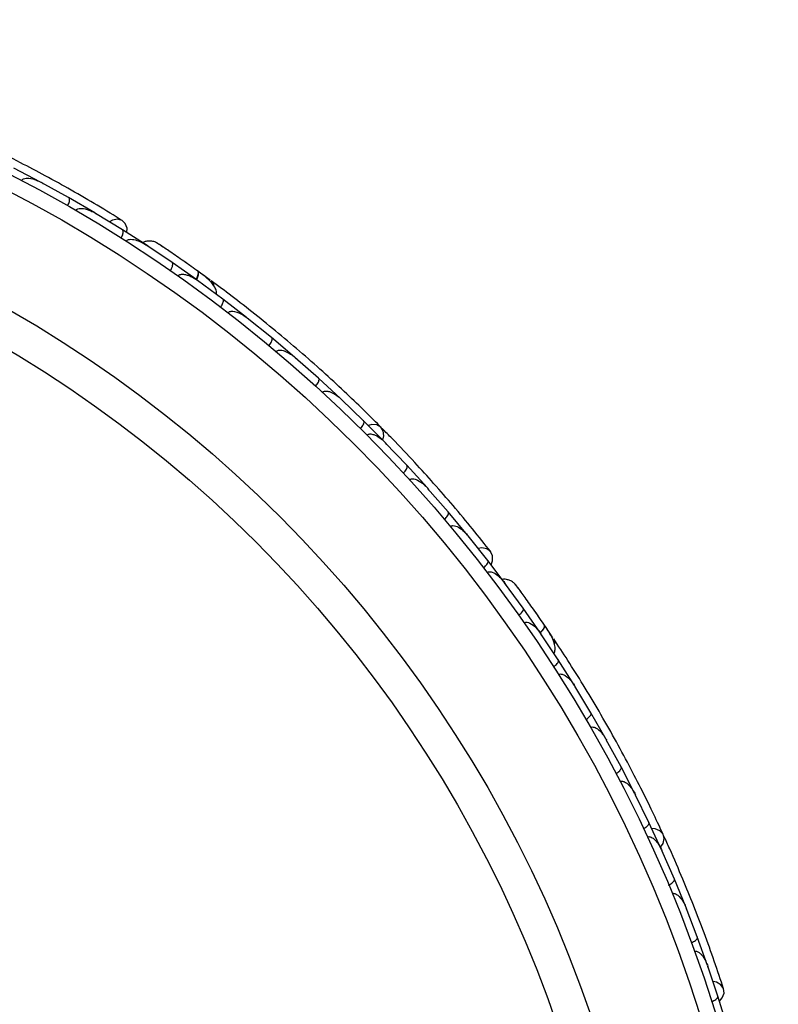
# Model space of a CAD drawing. Header units: millimetres. Extents: x 65 to 121, y 64 to 185.
# Tile 23 of 175: x 71.49 to 73.95, y 85.1 to 88.29. Entities that reach past the tile are written whole.
import ezdxf

# ---------------------------------------------------------------- set-up
doc = ezdxf.new("R2010")
doc.units = ezdxf.units.MM

msp = doc.modelspace()

# ---------------------------------------------------------------- linework, layer by layer
at = {"color": 7, "linetype": 'Continuous', "lineweight": 25}
for p, q in [((71.55703, 87.76717), (71.47036, 87.81274)), ((71.64799, 87.71667), (71.5593, 87.7655)), ((71.5658, 87.76192), (71.55955, 87.76538)), ((71.73302, 87.66717), (71.64804, 87.71673)), ((71.82218, 87.6124), (71.73523, 87.66539)), ((71.7412, 87.66175), (71.73552, 87.66523)), ((71.90547, 87.55895), (71.82223, 87.61247)), ((71.90299, 87.55995), (71.8982, 87.56318)), ((71.98308, 87.50644), (71.89831, 87.56308)), ((72.06363, 87.44974), (71.98313, 87.50649)), ((72.10687, 87.4489), (72.07136, 87.47475)), ((72.07076, 87.44405), (72.06561, 87.44785)), ((72.14736, 87.38781), (72.06567, 87.44778)), ((72.22495, 87.32793), (72.14741, 87.38787)), ((72.23224, 87.3216), (72.22683, 87.32598)), ((72.30555, 87.26266), (72.22684, 87.32594)), ((72.38021, 87.19963), (72.3056, 87.26271)), ((72.45771, 87.13104), (72.38205, 87.19753)), ((72.38753, 87.19271), (72.38211, 87.1975)), ((72.52946, 87.06489), (72.45777, 87.13109)), ((72.60387, 86.99299), (72.53121, 87.06271)), ((72.53666, 87.05748), (72.53132, 87.06262)), ((72.67272, 86.92371), (72.60393, 86.99304)), ((72.74404, 86.8485), (72.67437, 86.92145)), ((72.67961, 86.91596), (72.67454, 86.92131)), ((72.80996, 86.77607), (72.7441, 86.84854)), ((72.87817, 86.69751), (72.81152, 86.77373)), ((72.81641, 86.76814), (72.81173, 86.77353)), ((72.94114, 86.62191), (72.87824, 86.69755)), ((73.00619, 86.53996), (72.94261, 86.61948)), ((72.94697, 86.61402), (72.94283, 86.61923)), ((73.06618, 86.46124), (73.00626, 86.54)), ((73.06419, 86.46303), (73.06079, 86.4677)), ((73.12114, 86.38535), (73.06086, 86.46757)), ((73.17744, 86.30452), (73.12121, 86.38539)), ((73.21779, 86.28895), (73.19326, 86.32538)), ((73.1822, 86.29673), (73.17866, 86.30207)), ((73.23495, 86.21769), (73.17869, 86.30198)), ((73.28737, 86.13489), (73.23501, 86.21773)), ((73.29206, 86.12644), (73.28847, 86.1324)), ((73.34079, 86.04598), (73.28847, 86.13237)), ((73.38939, 85.96122), (73.34086, 86.04601)), ((73.43876, 85.87026), (73.3904, 85.95861)), ((73.39391, 85.95221), (73.39045, 85.95857)), ((73.48356, 85.78356), (73.43883, 85.87029)), ((73.52889, 85.69054), (73.48445, 85.78091)), ((73.48779, 85.77413), (73.48453, 85.78079)), ((73.56989, 85.6019), (73.52896, 85.69057)), ((73.61118, 85.50682), (73.57067, 85.5992)), ((73.57372, 85.59225), (73.57078, 85.59901)), ((73.64836, 85.41622), (73.61126, 85.50684)), ((73.68559, 85.31907), (73.64903, 85.41348)), ((73.65171, 85.40656), (73.64915, 85.41323)), ((73.7189, 85.22649), (73.68566, 85.31908)), ((73.752, 85.12723), (73.71945, 85.22371)), ((73.72168, 85.21709), (73.71957, 85.2234)), ((73.78144, 85.03274), (73.75208, 85.12724))]:
    msp.add_line(p, q, dxfattribs=at)
at = {"color": 7, "linetype": 'Continuous', "lineweight": 25, "flags": 128}
for points in [[(71.83714, 87.60328), (71.83719, 87.61712), (71.83177, 87.63237), (71.821, 87.64281), (71.80645, 87.64692), (71.79029, 87.64408), (71.77999, 87.63864)], [(72.02625, 87.50708), (72.02652, 87.50687), (72.02677, 87.50666)], [(72.66668, 86.93006), (72.67006, 86.94466), (72.66796, 86.96043), (72.65972, 86.97272), (72.64653, 86.97976), (72.63028, 86.98053), (72.61966, 86.97776)], [(73.01713, 86.52627), (73.02191, 86.53926), (73.02203, 86.55544), (73.01548, 86.56894), (73.00322, 86.57777), (72.98706, 86.58063), (72.97552, 86.57904)], [(73.16193, 86.37119), (73.16212, 86.3709), (73.16228, 86.37061)], [(73.56639, 85.60993), (73.57455, 85.62249), (73.57798, 85.63803), (73.57444, 85.65239), (73.56445, 85.66352), (73.54944, 85.6698), (73.53852, 85.67083)], [(73.75759, 85.11062), (73.76653, 85.1212), (73.77218, 85.13636), (73.77064, 85.15129), (73.76214, 85.16378), (73.74793, 85.172), (73.73655, 85.17444)]]:
    msp.add_lwpolyline(points, dxfattribs=at)
at = {"color": 1, "linetype": 'Continuous', "lineweight": 25, "flags": 128}
for points in [[(72.06274, 87.45005), (72.06408, 87.45296), (72.06692, 87.46024), (72.06864, 87.46667), (72.06915, 87.47199), (72.06844, 87.476), (72.06654, 87.47854)], [(73.17671, 86.30512), (73.17897, 86.30739), (73.18413, 86.31326), (73.18794, 86.31872), (73.19024, 86.32354), (73.19095, 86.32755), (73.19003, 86.33059)]]:
    msp.add_lwpolyline(points, dxfattribs=at)
at = {"color": 7, "linetype": 'Continuous', "lineweight": 25}
for radius in [4.575, 4.525, 4.188, 4.075]:
    msp.add_circle((69.37311, 83.71875), radius, dxfattribs=at)
for centre, start, end in [((72.09364, 87.42726), 4.21229, 49.69205), ((73.19796, 86.27314), 344.21229, 29.69205)]:
    msp.add_arc(centre, 0.02567, start, end, dxfattribs=at)
for points, knots in [([(71.82193, 87.64225), (71.79571, 87.65843), (71.74585, 87.68919), (71.6602, 87.73906), (71.57616, 87.78573), (71.48881, 87.83178), (71.41564, 87.86878), (71.36859, 87.89095), (71.35495, 87.89738)], [0, 0, 0, 0, 0.2180556, 0.4147202, 0.5912036, 0.7489875, 0.9272426, 1, 1, 1, 1]), ([(71.49517, 87.77183), (71.49559, 87.77255), (71.4964, 87.77394), (71.49867, 87.7761), (71.50332, 87.77868), (71.51066, 87.77991), (71.52478, 87.77937), (71.54141, 87.77465), (71.55437, 87.7687), (71.55967, 87.76584), (71.55975, 87.7658)], [0, 0, 0, 0, 0.0336188, 0.0647198, 0.1259403, 0.2511281, 0.3754616, 0.735616, 0.9964191, 1, 1, 1, 1]), ([(71.64488, 87.68985), (71.64499, 87.69005), (71.64637, 87.6925), (71.64869, 87.69743), (71.65076, 87.70425), (71.65142, 87.71044), (71.65046, 87.71468), (71.64896, 87.7163), (71.64819, 87.71675), (71.64816, 87.71676)], [0, 0, 0, 0, 0.0163611, 0.206885, 0.3985455, 0.5994314, 0.8309806, 0.9934816, 1, 1, 1, 1]), ([(71.67127, 87.67464), (71.67188, 87.67555), (71.67267, 87.67673), (71.67487, 87.67864), (71.67931, 87.68105), (71.68699, 87.68203), (71.70125, 87.68082), (71.71774, 87.67533), (71.73041, 87.66883), (71.73564, 87.6657), (71.73571, 87.66566)], [0, 0, 0, 0, 0.04399244, 0.05654248, 0.11821178, 0.24858393, 0.3779124, 0.73392078, 0.99642285, 1, 1, 1, 1]), ([(71.81786, 87.58576), (71.81867, 87.58711), (71.8208, 87.59068), (71.8234, 87.5967), (71.8251, 87.60328), (71.8251, 87.60879), (71.82375, 87.61143), (71.82262, 87.61232), (71.8224, 87.61246), (71.82237, 87.61248)], [0, 0, 0, 0, 0.11527981, 0.30568055, 0.50128983, 0.72566094, 0.95019556, 0.99347013, 1, 1, 1, 1]), ([(71.83445, 87.57523), (71.83468, 87.57557), (71.8355, 87.57683), (71.83782, 87.57894), (71.84268, 87.58116), (71.85376, 87.5823), (71.86831, 87.57884), (71.88446, 87.57201), (71.89393, 87.56653), (71.89856, 87.5635), (71.89862, 87.56346)], [0, 0, 0, 0, 0.0165279, 0.0607653, 0.1238722, 0.2334997, 0.5249132, 0.7588895, 0.9964268, 1, 1, 1, 1]), ([(71.93552, 87.56896), (71.93177, 87.57085), (71.92442, 87.57454), (71.91245, 87.57645), (71.90138, 87.57557), (71.89288, 87.57374), (71.88891, 87.57109), (71.88777, 87.57033)], [0, 0, 0, 0, 0.25091, 0.490928, 0.714443, 0.9181712, 1, 1, 1, 1]), ([(72.06917, 87.47666), (72.06137, 87.48223), (72.0458, 87.49335), (72.02158, 87.51037), (71.99828, 87.52653), (71.9771, 87.54103), (71.95911, 87.55321), (71.94563, 87.56225), (71.937, 87.568), (71.93595, 87.56867), (71.93544, 87.569)], [0, 0, 0, 0, 0.1253341, 0.2502351, 0.3757048, 0.5015073, 0.6270811, 0.7524027, 0.8783335, 1, 1, 1, 1]), ([(71.95892, 87.55336), (71.95269, 87.55754), (71.94024, 87.5659), (71.93715, 87.56791), (71.93561, 87.56891)], [0, 0, 0, 0, 0.4997894, 1, 1, 1, 1]), ([(71.97749, 87.48011), (71.97835, 87.48142), (71.98063, 87.4849), (71.98347, 87.49081), (71.98545, 87.49731), (71.98568, 87.50282), (71.98443, 87.50552), (71.98334, 87.50645), (71.98312, 87.5066), (71.9831, 87.50662)], [0, 0, 0, 0, 0.1153787, 0.305714, 0.5012752, 0.7256734, 0.9502371, 0.9934744, 1, 1, 1, 1]), ([(72.04068, 87.49691), (72.0406, 87.49697), (72.03578, 87.50042), (72.03097, 87.50379), (72.02624, 87.50709)], [0, 0, 0, 0, 0.0174037, 1, 1, 1, 1]), ([(72.00265, 87.46256), (72.00306, 87.4631), (72.00414, 87.46453), (72.00632, 87.46608), (72.00887, 87.46721), (72.01196, 87.46803), (72.01581, 87.46842), (72.02286, 87.46811), (72.03231, 87.46594), (72.04385, 87.46142), (72.05511, 87.4555), (72.06238, 87.45074), (72.06595, 87.44817), (72.06602, 87.44812)], [0, 0, 0, 0, 0.0273362, 0.0720005, 0.1064447, 0.1418261, 0.2047207, 0.2691162, 0.4424555, 0.6206909, 0.807759, 0.9964261, 1, 1, 1, 1]), ([(72.06116, 87.4502), (72.06142, 87.45066), (72.06432, 87.45572), (72.06737, 87.4642), (72.06929, 87.47371), (72.06796, 87.47746), (72.06663, 87.47847), (72.06654, 87.47854)], [0, 0, 0, 0, 0.0316493, 0.3464731, 0.6613851, 0.9762941, 1, 1, 1, 1]), ([(72.1274, 87.40228), (72.12755, 87.40447), (72.12805, 87.41172), (72.12176, 87.42883), (72.10249, 87.45242), (72.07876, 87.46966), (72.06651, 87.47857)], [0, 0, 0, 0, 0.0722062, 0.2380923, 0.6065513, 1, 1, 1, 1]), ([(72.66092, 86.97158), (72.64465, 86.9879), (72.61218, 87.02046), (72.55044, 87.07998), (72.48138, 87.14396), (72.40648, 87.21056), (72.32851, 87.27674), (72.25096, 87.33976), (72.17599, 87.39809), (72.13202, 87.4307), (72.11002, 87.44701)], [0, 0, 0, 0, 0.1251424, 0.2497929, 0.374676, 0.4998622, 0.6249666, 0.7502587, 0.8750633, 1, 1, 1, 1]), ([(72.14067, 87.36172), (72.14159, 87.363), (72.14402, 87.36638), (72.14712, 87.37215), (72.14937, 87.37856), (72.14983, 87.38406), (72.1487, 87.38682), (72.14764, 87.3878), (72.14744, 87.38796), (72.14741, 87.38798)], [0, 0, 0, 0, 0.11561, 0.3057804, 0.5012224, 0.7256982, 0.9503445, 0.9934853, 1, 1, 1, 1]), ([(72.16476, 87.34329), (72.16539, 87.34402), (72.16677, 87.34562), (72.17034, 87.34756), (72.17681, 87.34892), (72.1921, 87.34716), (72.20962, 87.33884), (72.22251, 87.32997), (72.22721, 87.32625), (72.22728, 87.3262)], [0, 0, 0, 0, 0.03885738, 0.08481202, 0.16293798, 0.31269578, 0.73690509, 0.9964149, 1, 1, 1, 1]), ([(72.29777, 87.23684), (72.29791, 87.23702), (72.2997, 87.23919), (72.30283, 87.24365), (72.30605, 87.25001), (72.30776, 87.256), (72.30754, 87.26035), (72.30634, 87.26221), (72.30566, 87.26278), (72.30563, 87.2628)], [0, 0, 0, 0, 0.016652, 0.2070285, 0.3985507, 0.5993597, 0.831024, 0.9934916, 1, 1, 1, 1]), ([(72.32085, 87.21753), (72.32089, 87.21758), (72.32169, 87.21856), (72.32382, 87.22035), (72.32855, 87.22212), (72.33817, 87.22246), (72.35183, 87.21815), (72.36765, 87.20951), (72.37762, 87.20198), (72.38242, 87.19784), (72.38248, 87.19779)], [0, 0, 0, 0, 0.0028352, 0.050977, 0.1103366, 0.2078119, 0.4531845, 0.7216401, 0.9964148, 1, 1, 1, 1]), ([(72.44884, 87.10556), (72.44899, 87.10573), (72.45087, 87.10782), (72.4542, 87.11214), (72.45769, 87.11835), (72.45966, 87.12427), (72.45962, 87.12862), (72.4585, 87.13053), (72.45785, 87.13113), (72.45782, 87.13116)], [0, 0, 0, 0, 0.01674193, 0.20707182, 0.39855042, 0.59933539, 0.83103755, 0.9934948, 1, 1, 1, 1]), ([(72.47098, 87.08532), (72.4712, 87.08555), (72.47194, 87.08635), (72.47394, 87.08784), (72.47747, 87.0892), (72.4843, 87.0898), (72.49291, 87.08791), (72.51048, 87.08055), (72.52291, 87.07118), (72.53161, 87.06298), (72.53167, 87.06292)], [0, 0, 0, 0, 0.0130732, 0.044023, 0.1002245, 0.1663566, 0.3297208, 0.4739231, 0.9964125, 1, 1, 1, 1]), ([(72.59393, 86.9679), (72.59501, 86.96904), (72.59786, 86.97208), (72.60169, 86.9774), (72.60475, 86.98347), (72.60592, 86.98886), (72.60515, 86.99175), (72.60423, 86.99287), (72.60404, 86.99305), (72.60402, 86.99307)], [0, 0, 0, 0, 0.11581192, 0.30583711, 0.50117443, 0.72571967, 0.95043997, 0.99349487, 1, 1, 1, 1]), ([(73.01617, 86.56809), (72.99706, 86.59226), (72.96073, 86.63822), (72.8973, 86.71438), (72.83429, 86.78698), (72.76796, 86.86012), (72.71185, 86.91991), (72.67522, 86.95684), (72.66461, 86.96754)], [0, 0, 0, 0, 0.2180556, 0.4147202, 0.5912036, 0.7489875, 0.9272426, 1, 1, 1, 1]), ([(72.61518, 86.94669), (72.6156, 86.94708), (72.61692, 86.94833), (72.61996, 86.94982), (72.62719, 86.95098), (72.63649, 86.94862), (72.65436, 86.94027), (72.66646, 86.93028), (72.67481, 86.92168), (72.67487, 86.92162)], [0, 0, 0, 0, 0.02335, 0.0734618, 0.134698, 0.325553, 0.4727956, 0.9964114, 1, 1, 1, 1]), ([(72.73302, 86.82385), (72.73415, 86.82495), (72.73713, 86.82785), (72.74119, 86.833), (72.74452, 86.83893), (72.74592, 86.84426), (72.74529, 86.84717), (72.74441, 86.84833), (72.74424, 86.84852), (72.74421, 86.84855)], [0, 0, 0, 0, 0.1157169, 0.3058088, 0.5011944, 0.7257089, 0.9503963, 0.9934905, 1, 1, 1, 1]), ([(72.75343, 86.80161), (72.75407, 86.80215), (72.75531, 86.80318), (72.75817, 86.80443), (72.76343, 86.80526), (72.77075, 86.8039), (72.78383, 86.79857), (72.79784, 86.78844), (72.80799, 86.77843), (72.81199, 86.77392), (72.81205, 86.77386)], [0, 0, 0, 0, 0.0336188, 0.0647198, 0.1259403, 0.2511281, 0.3754616, 0.735616, 0.9964191, 1, 1, 1, 1]), ([(72.86607, 86.67338), (72.86624, 86.67352), (72.86838, 86.67535), (72.87224, 86.67919), (72.87652, 86.68489), (72.87926, 86.69049), (72.87981, 86.6948), (72.87895, 86.69683), (72.87839, 86.69751), (72.87836, 86.69754)], [0, 0, 0, 0, 0.0163611, 0.206885, 0.3985455, 0.5994314, 0.8309806, 0.9934816, 1, 1, 1, 1]), ([(72.88567, 86.65005), (72.88656, 86.6507), (72.8877, 86.65154), (72.89042, 86.65258), (72.89542, 86.65332), (72.90297, 86.65162), (72.91595, 86.64561), (72.92958, 86.63481), (72.93926, 86.62436), (72.9431, 86.61964), (72.94315, 86.61958)], [0, 0, 0, 0, 0.0439924, 0.0565425, 0.1182118, 0.2485839, 0.3779124, 0.7339208, 0.9964229, 1, 1, 1, 1]), ([(72.99302, 86.5164), (72.99424, 86.51739), (72.99747, 86.52002), (73.00196, 86.52478), (73.00581, 86.53038), (73.0077, 86.53556), (73.00733, 86.5385), (73.00657, 86.53973), (73.00642, 86.53993), (73.00639, 86.53996)], [0, 0, 0, 0, 0.1152798, 0.3056806, 0.5012898, 0.7256609, 0.9501956, 0.9934701, 1, 1, 1, 1]), ([(73.00501, 86.50082), (73.00534, 86.50107), (73.00655, 86.50197), (73.00944, 86.50316), (73.01477, 86.50358), (73.02558, 86.50087), (73.03806, 86.49264), (73.0509, 86.4807), (73.05793, 86.47231), (73.06124, 86.46788), (73.06128, 86.46781)], [0, 0, 0, 0, 0.0165279, 0.0607653, 0.1238722, 0.2334997, 0.5249132, 0.7588895, 0.9964268, 1, 1, 1, 1]), ([(73.09784, 86.46037), (73.09496, 86.46342), (73.08932, 86.4694), (73.07872, 86.4753), (73.06802, 86.47825), (73.0594, 86.47945), (73.05477, 86.47831), (73.05344, 86.47798)], [0, 0, 0, 0, 0.25091, 0.490928, 0.714443, 0.9181712, 1, 1, 1, 1]), ([(73.19186, 86.32792), (73.18644, 86.33583), (73.17561, 86.3516), (73.15867, 86.37588), (73.1423, 86.39903), (73.12736, 86.4199), (73.11462, 86.4375), (73.10505, 86.4506), (73.09889, 86.45896), (73.09814, 86.45995), (73.09778, 86.46043)], [0, 0, 0, 0, 0.1253341, 0.2502351, 0.3757048, 0.5015073, 0.6270811, 0.7524027, 0.8783335, 1, 1, 1, 1]), ([(73.11449, 86.4377), (73.11007, 86.44376), (73.10123, 86.45588), (73.09901, 86.45882), (73.0979, 86.46029)], [0, 0, 0, 0, 0.4997894, 1, 1, 1, 1]), ([(73.10689, 86.36252), (73.10814, 86.36346), (73.11148, 86.36595), (73.11617, 86.37053), (73.12025, 86.37596), (73.12235, 86.38106), (73.1221, 86.38402), (73.12139, 86.38527), (73.12124, 86.38549), (73.12122, 86.38552)], [0, 0, 0, 0, 0.1153787, 0.305714, 0.5012752, 0.7256734, 0.9502371, 0.9934744, 1, 1, 1, 1]), ([(73.17201, 86.3567), (73.17195, 86.35678), (73.16861, 86.36167), (73.16524, 86.36648), (73.16192, 86.3712)], [0, 0, 0, 0, 0.0174037, 1, 1, 1, 1]), ([(73.12453, 86.33742), (73.1251, 86.33779), (73.12661, 86.33877), (73.13003, 86.33972), (73.13593, 86.33954), (73.14816, 86.33502), (73.16359, 86.32236), (73.17422, 86.30942), (73.17909, 86.30225), (73.17914, 86.30218)], [0, 0, 0, 0, 0.0273886, 0.0721385, 0.1418849, 0.2690946, 0.6203421, 0.9964192, 1, 1, 1, 1]), ([(73.17528, 86.3058), (73.17569, 86.30615), (73.18014, 86.3099), (73.1859, 86.31683), (73.19097, 86.32511), (73.191, 86.32908), (73.1901, 86.33049), (73.19003, 86.33059)], [0, 0, 0, 0, 0.0316493, 0.3464731, 0.6613851, 0.9762941, 1, 1, 1, 1]), ([(73.22113, 86.23811), (73.22203, 86.24012), (73.22498, 86.24676), (73.22491, 86.26499), (73.21488, 86.29375), (73.19848, 86.31807), (73.19001, 86.33062)], [0, 0, 0, 0, 0.0722062, 0.2380923, 0.6065513, 1, 1, 1, 1]), ([(73.57517, 85.65092), (73.56547, 85.67181), (73.54609, 85.71352), (73.50843, 85.79056), (73.46542, 85.87431), (73.41781, 85.9625), (73.36718, 86.05136), (73.31586, 86.1371), (73.26537, 86.21755), (73.23519, 86.26324), (73.2201, 86.28609)], [0, 0, 0, 0, 0.1251424, 0.2497929, 0.374676, 0.4998622, 0.6249666, 0.7502587, 0.8750633, 1, 1, 1, 1]), ([(73.21973, 86.19546), (73.22104, 86.19634), (73.22448, 86.19869), (73.22936, 86.20305), (73.23367, 86.20831), (73.23599, 86.21332), (73.23586, 86.21629), (73.23521, 86.21758), (73.23507, 86.2178), (73.23505, 86.21783)], [0, 0, 0, 0, 0.11561, 0.3057804, 0.5012224, 0.7256982, 0.9503445, 0.9934853, 1, 1, 1, 1]), ([(73.23607, 86.16991), (73.23691, 86.17038), (73.23876, 86.1714), (73.24277, 86.17201), (73.24932, 86.17107), (73.26308, 86.16419), (73.2767, 86.15038), (73.28578, 86.13763), (73.28893, 86.13253), (73.28897, 86.13246)], [0, 0, 0, 0, 0.03885738, 0.08481202, 0.16293798, 0.31269578, 0.73690509, 0.9964149, 1, 1, 1, 1]), ([(73.32465, 86.02439), (73.32484, 86.0245), (73.32727, 86.02593), (73.33173, 86.02905), (73.33693, 86.03392), (73.34059, 86.03897), (73.34187, 86.04313), (73.34138, 86.04529), (73.34093, 86.04606), (73.34091, 86.04609)], [0, 0, 0, 0, 0.016652, 0.2070285, 0.3985507, 0.5993597, 0.831024, 0.9934916, 1, 1, 1, 1]), ([(73.33973, 85.99834), (73.33979, 85.99837), (73.34087, 85.99902), (73.34349, 85.99997), (73.34854, 86.00002), (73.35769, 85.99704), (73.36906, 85.98833), (73.38097, 85.9748), (73.38776, 85.96431), (73.39085, 85.95878), (73.39089, 85.95871)], [0, 0, 0, 0, 0.00283524, 0.05097702, 0.11033655, 0.20781194, 0.45318455, 0.72164005, 0.99641479, 1, 1, 1, 1]), ([(73.42171, 85.84935), (73.42191, 85.84945), (73.42439, 85.85078), (73.42899, 85.8537), (73.4344, 85.85834), (73.43827, 85.86323), (73.43973, 85.86733), (73.43933, 85.86951), (73.43892, 85.8703), (73.4389, 85.87033)], [0, 0, 0, 0, 0.0167419, 0.2070718, 0.3985504, 0.5993354, 0.8310375, 0.9934948, 1, 1, 1, 1]), ([(73.43559, 85.82275), (73.43588, 85.8229), (73.43685, 85.82339), (73.43923, 85.82412), (73.44302, 85.82419), (73.44964, 85.82242), (73.45708, 85.81769), (73.47108, 85.80477), (73.47956, 85.79171), (73.48492, 85.78102), (73.48496, 85.78095)], [0, 0, 0, 0, 0.01307317, 0.044023, 0.10022455, 0.16635662, 0.32972078, 0.47392312, 0.99641253, 1, 1, 1, 1]), ([(73.51096, 85.67036), (73.51237, 85.67107), (73.51609, 85.67295), (73.5215, 85.67664), (73.52646, 85.68129), (73.5294, 85.68596), (73.52967, 85.68894), (73.52918, 85.6903), (73.52907, 85.69054), (73.52906, 85.69057)], [0, 0, 0, 0, 0.1158119, 0.3058371, 0.5011744, 0.7257197, 0.95044, 0.9934949, 1, 1, 1, 1]), ([(73.52368, 85.64316), (73.52421, 85.64339), (73.52588, 85.64411), (73.52924, 85.64447), (73.53643, 85.64309), (73.54436, 85.6377), (73.5583, 85.62374), (73.56625, 85.6102), (73.57116, 85.59927), (73.57119, 85.59919)], [0, 0, 0, 0, 0.02335, 0.0734618, 0.134698, 0.325553, 0.4727956, 0.9964114, 1, 1, 1, 1]), ([(73.771, 85.15025), (73.76131, 85.1795), (73.74288, 85.23512), (73.70933, 85.32837), (73.67495, 85.41815), (73.63764, 85.50957), (73.60536, 85.58494), (73.58357, 85.63217), (73.57726, 85.64586)], [0, 0, 0, 0, 0.2180556, 0.4147202, 0.5912036, 0.7489875, 0.9272426, 1, 1, 1, 1]), ([(73.5924, 85.48743), (73.59383, 85.48808), (73.59763, 85.48979), (73.6032, 85.49324), (73.60836, 85.49767), (73.61151, 85.5022), (73.6119, 85.50516), (73.61148, 85.50654), (73.61138, 85.50678), (73.61137, 85.50681)], [0, 0, 0, 0, 0.1157169, 0.3058088, 0.5011944, 0.7257089, 0.9503963, 0.9934905, 1, 1, 1, 1]), ([(73.60397, 85.45956), (73.60476, 85.45984), (73.60627, 85.46038), (73.60939, 85.46058), (73.61462, 85.45956), (73.62103, 85.45578), (73.6315, 85.4463), (73.64121, 85.43199), (73.64731, 85.41911), (73.64953, 85.4135), (73.64956, 85.41343)], [0, 0, 0, 0, 0.0336188, 0.0647198, 0.1259403, 0.2511281, 0.3754616, 0.735616, 0.9964191, 1, 1, 1, 1]), ([(73.66596, 85.30053), (73.66617, 85.3006), (73.6688, 85.30159), (73.67375, 85.30388), (73.67972, 85.30777), (73.68421, 85.31209), (73.68619, 85.31596), (73.68609, 85.31816), (73.68579, 85.319), (73.68578, 85.31903)], [0, 0, 0, 0, 0.0163611, 0.206885, 0.3985455, 0.5994314, 0.8309806, 0.9934816, 1, 1, 1, 1]), ([(73.6764, 85.2719), (73.67746, 85.27221), (73.67882, 85.27261), (73.68173, 85.27266), (73.68668, 85.27165), (73.69319, 85.26746), (73.70334, 85.25738), (73.71244, 85.24256), (73.71797, 85.22944), (73.71996, 85.22369), (73.71999, 85.22361)], [0, 0, 0, 0, 0.0439924, 0.0565425, 0.1182118, 0.2485839, 0.3779124, 0.7339208, 0.9964229, 1, 1, 1, 1]), ([(73.73157, 85.1096), (73.73305, 85.11011), (73.73698, 85.11148), (73.74284, 85.11442), (73.74837, 85.11836), (73.75191, 85.12258), (73.75258, 85.12547), (73.75228, 85.12688), (73.7522, 85.12713), (73.75219, 85.12716)], [0, 0, 0, 0, 0.1152798, 0.3056806, 0.5012898, 0.7256609, 0.9501956, 0.9934701, 1, 1, 1, 1])]:
    msp.add_open_spline(points, degree=3, knots=knots, dxfattribs=at)

doc.saveas('drawing.dxf')
